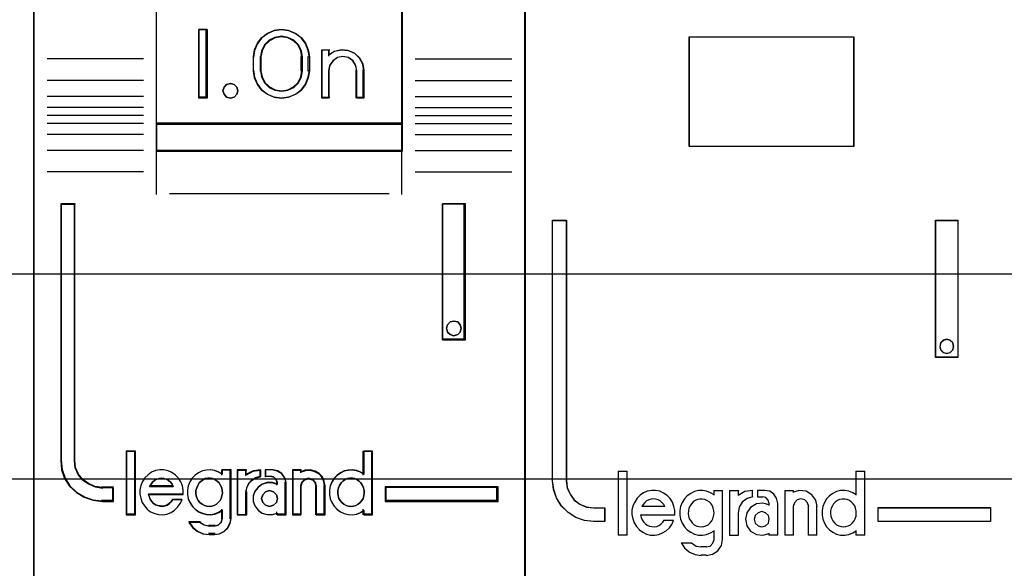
# Model space of a CAD drawing. Extents: x -631805 to -376315, y -40155 to 84873.
# Tile 114 of 256: x -613658 to -613298, y -31597 to -31396. Entities that reach past the tile are written whole.
import ezdxf

# ---------------------------------------------------------------- set-up
doc = ezdxf.new("R2010")
doc.units = 0
doc.header["$MEASUREMENT"] = 0
doc.layers.get('0').update_dxf_attribs({"color": 252})
doc.layers.add('30', color=7, linetype='Continuous')
doc.layers.add('45', color=8, linetype='Continuous')

# ---------------------------------------------------------------- blocks, each defined once
blk = doc.blocks.new('*U1038')
at = {"layer": '30', "color": 7}
blk.add_lwpolyline([(499.9802, -142.47767), (844.087401, -142.47767), (844.087401, -178.455247), (499.9802, -178.455247), (499.9802, -142.47767)], close=True, dxfattribs=at)
for points in [[(499.9802, -142.47767), (844.087401, -142.47767), (844.087401, -178.455247), (499.9802, -178.455247), (499.9802, -142.47767)], [(499.9802, -149.974543), (844.087401, -149.974543), (844.087401, -170.958374), (499.9802, -170.958374), (499.9802, -149.974543)]]:
    blk.add_lwpolyline(points, dxfattribs=at)
blk = doc.blocks.new('*U1042')
at = {"layer": '45', "color": 7}
blk.add_lwpolyline([(626.988712, -118.986054), (645.010459, -118.986054), (645.010459, -118.986054), (645.010459, -202.015715), (645.010459, -202.015715), (626.988712, -202.015715), (626.988712, -202.015715), (626.988712, -118.986054), (626.988712, -118.986054)], close=True, dxfattribs=at)
at = {"layer": '45', "color": 59}
blk.add_lwpolyline([(626.994014, -118.99135), (645.005157, -118.99135), (645.005157, -202.010419), (626.994014, -202.010419), (626.994014, -118.99135)], close=True, dxfattribs=at)
blk = doc.blocks.new('*U1043')
at = {"layer": '45', "color": 7}
for points in [[(662.995091, -119.158183), (645.005157, -119.158183), (645.005157, -200.929979), (662.995091, -200.929979), (662.995091, -119.158183)], [(662.976534, -119.179368), (645.026365, -119.179368), (645.026365, -200.908794), (662.976534, -200.908794), (662.976534, -119.179368)], [(649.493362, -165.482028), (658.506886, -165.482028), (658.506886, -161.006678), (649.493362, -161.006678), (649.493362, -165.482028)], [(651.35439, -162.020914), (651.35439, -164.528699), (651.060125, -164.528699), (651.060125, -162.020914), (651.35439, -162.020914)], [(655.05802, -162.767677), (655.097653, -163.018456), (655.097653, -163.531158), (655.05802, -163.781937), (654.950444, -164.027142), (654.797572, -164.238911), (654.588082, -164.389378), (654.338958, -164.489689), (654.07851, -164.528699), (653.8124, -164.489689), (653.563276, -164.389378), (653.359447, -164.238911), (653.200914, -164.027142), (653.093338, -163.781937), (653.053704, -163.531158), (653.053704, -163.018456), (653.093338, -162.767677), (653.200914, -162.522471), (653.359447, -162.310703), (653.563276, -162.160236), (653.8124, -162.059924), (654.07851, -162.020914), (654.338958, -162.059924), (654.588082, -162.160236), (654.797572, -162.310703), (654.950444, -162.522471), (655.05802, -162.767677)], [(654.843154, -163.530832), (654.843154, -163.016429), (654.803211, -162.792776), (654.700501, -162.580306), (654.52361, -162.412566), (654.312483, -162.30633), (654.078532, -162.267191), (653.838874, -162.30633), (653.627747, -162.412566), (653.450857, -162.580306), (653.348147, -162.792776), (653.308204, -163.016429), (653.308204, -163.530832), (653.348147, -163.754485), (653.450857, -163.966955), (653.627747, -164.134695), (653.838874, -164.24093), (654.078532, -164.274478), (654.312483, -164.24093), (654.52361, -164.134695), (654.700501, -163.966955), (654.803211, -163.754485), (654.843154, -163.530832)], [(656.01848, -162.815902), (656.26955, -162.759744), (656.509207, -162.782207), (656.743159, -162.883291), (656.925755, -163.057378), (657.05129, -163.276392), (657.091233, -163.523484), (657.091233, -164.528699), (656.828751, -164.528699), (656.828751, -163.523484), (656.788808, -163.321317), (656.686097, -163.158461), (656.520619, -163.046147), (656.315199, -163.006837), (656.12119, -163.046147), (655.961418, -163.158461), (655.841589, -163.321317), (655.807353, -163.523484), (655.807353, -164.528699), (655.556283, -164.528699), (655.556283, -162.759744), (655.807353, -162.759744), (655.807353, -162.950679), (656.01848, -162.815902)], [(652.439724, -164.124535), (652.475778, -164.255294), (652.439724, -164.386053), (652.34358, -164.487094), (652.211382, -164.528699), (652.067165, -164.487094), (651.97703, -164.386053), (651.934967, -164.255294), (651.97703, -164.124535), (652.067165, -164.023494), (652.211382, -163.993776), (652.34358, -164.023494), (652.439724, -164.124535)], [(658.506886, -165.439658), (649.493362, -165.439658), (649.493362, -166.467135), (658.506886, -166.467135), (658.506886, -165.439658)], [(647.934553, -179.268225), (647.934553, -178.778737), (647.531533, -178.778737), (647.259068, -178.740238), (647.020662, -178.63574), (646.810638, -178.487243), (646.646024, -178.283748), (646.538174, -178.041754), (646.509792, -177.77776), (646.509792, -168.394978), (646.004598, -168.394978), (646.004598, -177.77776), (646.038656, -178.113252), (646.146506, -178.432245), (646.328149, -178.712738), (646.577908, -178.943733), (646.867401, -179.119729), (647.185276, -179.229726), (647.531533, -179.268225), (647.934553, -179.268225)], [(659.959655, -168.394978), (659.959655, -173.360233), (660.800033, -173.360233), (660.800033, -168.394978), (659.959655, -168.394978)], [(660.615473, -172.809774), (660.651575, -172.939886), (660.615473, -173.081826), (660.519202, -173.170539), (660.380812, -173.211938), (660.248439, -173.170539), (660.152167, -173.081826), (660.116066, -172.939886), (660.152167, -172.809774), (660.248439, -172.709233), (660.380812, -172.679663), (660.519202, -172.709233), (660.615473, -172.809774)], [(648.719259, -179.742242), (648.719259, -177.448956), (648.411739, -177.448956), (648.411739, -179.742242), (648.719259, -179.742242)], [(661.995651, -178.738598), (657.867987, -178.738598), (657.867987, -179.268225), (661.995651, -179.268225), (661.995651, -178.738598)]]:
    blk.add_lwpolyline(points, close=True, dxfattribs=at)
at = {"layer": '45', "color": 139}
for points in [[(662.995091, -119.158183), (645.005157, -119.158183), (645.005157, -200.929979), (662.995091, -200.929979), (662.995091, -119.158183)], [(652.475778, -164.255294), (652.439724, -164.124535), (652.34358, -164.023494), (652.211382, -163.993776), (652.067165, -164.023494), (651.97703, -164.124535), (651.934967, -164.255294), (651.97703, -164.386053), (652.067165, -164.487094), (652.211382, -164.528699), (652.34358, -164.487094), (652.439724, -164.386053), (652.475778, -164.255294)], [(660.651575, -172.939886), (660.615473, -172.809774), (660.519202, -172.709233), (660.380812, -172.679663), (660.248439, -172.709233), (660.152167, -172.809774), (660.116066, -172.939886), (660.152167, -173.081826), (660.248439, -173.170539), (660.380812, -173.211938), (660.519202, -173.170539), (660.615473, -173.081826), (660.651575, -172.939886)], [(651.429455, -179.453595), (651.527906, -179.442183), (651.614775, -179.413653), (651.695853, -179.368006), (651.765348, -179.310947), (651.829052, -179.231064), (651.86959, -179.156887), (651.898547, -179.059886), (651.921712, -178.962885), (651.910129, -178.865884), (651.892755, -178.768883), (651.852217, -178.683294), (651.800095, -178.592), (651.7306, -178.529234), (651.655314, -178.477881), (651.568445, -178.437939), (651.475785, -178.420822), (651.388916, -178.420822), (651.290465, -178.437939), (651.215179, -178.477881), (651.134101, -178.529234), (651.064606, -178.592), (651.018276, -178.683294), (650.977737, -178.768883), (650.948781, -178.865884), (650.948781, -178.962885), (650.960364, -179.059886), (650.98932, -179.156887), (651.03565, -179.231064), (651.093562, -179.310947), (651.17464, -179.368006), (651.255718, -179.413653), (651.342586, -179.442183), (651.429455, -179.453595)], [(656.615372, -179.453595), (656.708126, -179.442183), (656.795083, -179.413653), (656.882041, -179.368006), (656.951606, -179.310947), (657.009578, -179.231064), (657.061752, -179.156887), (657.090738, -179.059886), (657.096535, -178.962885), (657.096535, -178.865884), (657.079144, -178.768883), (657.038564, -178.683294), (656.980592, -178.592), (656.911026, -178.529234), (656.841461, -178.477881), (656.754503, -178.437939), (656.667546, -178.420822), (656.568995, -178.420822), (656.482038, -178.437939), (656.39508, -178.477881), (656.31392, -178.529234), (656.255949, -178.592), (656.197977, -178.683294), (656.157397, -178.768883), (656.134209, -178.865884), (656.134209, -178.962885), (656.145803, -179.059886), (656.174789, -179.156887), (656.226963, -179.231064), (656.284935, -179.310947), (656.3545, -179.368006), (656.441457, -179.413653), (656.528415, -179.442183), (656.615372, -179.453595)], [(653.931197, -179.164948), (653.889538, -179.02357), (653.782415, -178.917536), (653.639583, -178.876301), (653.496752, -178.917536), (653.389628, -179.02357), (653.347969, -179.164948), (653.389628, -179.306326), (653.496752, -179.41236), (653.639583, -179.453595), (653.782415, -179.41236), (653.889538, -179.306326), (653.931197, -179.164948)]]:
    blk.add_lwpolyline(points, close=True, dxfattribs=at)
for points in [[(649.493362, -155.318482), (649.493362, -166.467135)], [(658.467121, -155.318482), (658.467121, -166.467135)], [(651.35439, -162.020914), (651.060125, -162.020914)], [(651.060125, -162.020914), (651.060125, -164.528699)], [(651.314624, -162.020914), (651.314624, -164.528699)], [(655.097653, -163.043095), (655.05802, -162.786122), (654.950444, -162.53486), (654.797572, -162.317861), (654.588082, -162.163677), (654.338958, -162.060888), (654.07851, -162.020914), (653.8124, -162.060888), (653.563276, -162.163677), (653.359447, -162.317861), (653.200914, -162.53486), (653.093338, -162.786122), (653.053704, -163.043095)], [(654.843154, -163.043095), (654.803211, -162.811482), (654.700501, -162.591449), (654.52361, -162.41774), (654.312483, -162.307723), (654.078532, -162.267191), (653.838874, -162.307723), (653.627747, -162.41774), (653.450857, -162.591449), (653.348147, -162.811482), (653.308204, -163.043095)], [(653.053704, -163.546241), (653.053704, -163.003373)], [(653.308204, -163.546241), (653.308204, -163.003373)], [(654.800737, -163.546241), (654.800737, -163.003373)], [(655.057888, -163.546241), (655.057888, -163.003373)], [(655.556283, -162.759744), (655.842595, -162.759744)], [(655.556283, -162.759744), (655.556283, -164.528699)], [(655.800178, -162.759744), (655.800178, -162.987484)], [(657.091233, -163.546241), (657.051067, -163.291786), (656.92483, -163.066247), (656.741214, -162.886972), (656.505955, -162.782877), (656.264958, -162.759744), (656.012485, -162.817575), (655.800178, -162.956369)], [(656.836733, -163.546241), (656.796198, -163.333814), (656.691963, -163.162693), (656.52403, -163.044678), (656.31556, -163.003373), (656.118673, -163.044678), (655.95653, -163.162693), (655.834923, -163.333814), (655.800178, -163.546241)], [(649.034733, -163.096058), (645.506203, -163.096058)], [(658.965516, -163.096058), (662.494046, -163.096058)], [(653.053704, -163.506519), (653.093338, -163.763492), (653.200914, -164.014754), (653.359447, -164.231753), (653.563276, -164.385937), (653.8124, -164.488726), (654.07851, -164.528699), (654.338958, -164.488726), (654.588082, -164.385937), (654.797572, -164.231753), (654.950444, -164.014754), (655.05802, -163.763492), (655.097653, -163.506519)], [(653.308204, -163.506519), (653.348147, -163.737484), (653.450857, -163.956901), (653.627747, -164.130125), (653.838874, -164.239834), (654.078532, -164.274478), (654.312483, -164.239834), (654.52361, -164.130125), (654.700501, -163.956901), (654.803211, -163.737484), (654.843154, -163.506519)], [(655.800178, -163.506519), (655.800178, -164.528699)], [(656.794317, -163.506519), (656.794317, -164.528699)], [(657.051467, -163.506519), (657.051467, -164.528699)], [(649.034733, -163.885202), (645.506203, -163.885202)], [(658.965516, -163.885202), (662.494046, -163.885202)], [(649.034733, -164.47044), (645.506203, -164.47044)], [(651.35439, -164.486329), (651.060125, -164.486329)], [(655.556283, -164.486329), (655.842595, -164.486329)], [(656.794317, -164.486329), (657.091233, -164.486329)], [(658.965516, -164.47044), (662.494046, -164.47044)], [(649.034733, -164.870309), (645.506203, -164.870309)], [(658.965516, -164.870309), (662.494046, -164.870309)], [(649.034733, -165.1669), (645.506203, -165.1669)], [(658.965516, -165.1669), (662.494046, -165.1669)], [(649.034733, -165.450251), (645.506203, -165.450251)], [(649.493362, -165.439658), (658.506886, -165.439658)], [(658.965516, -165.450251), (662.494046, -165.450251)], [(649.034733, -165.852767), (645.506203, -165.852767)], [(658.965516, -165.852767), (662.494046, -165.852767)], [(649.034733, -166.443302), (645.506203, -166.443302)], [(649.493362, -166.427413), (658.506886, -166.427413)], [(649.493362, -166.427413), (649.493362, -168.050721)], [(658.467121, -166.427413), (658.467121, -168.050721)], [(658.965516, -166.443302), (662.494046, -166.443302)], [(649.034733, -167.22715), (645.506203, -167.22715)], [(658.965516, -167.22715), (662.494046, -167.22715)], [(649.986455, -168.010998), (658.013794, -168.010998)], [(646.004598, -168.394978), (646.004598, -177.782621)], [(646.004598, -168.394978), (646.540107, -168.394978)], [(646.500342, -168.394978), (646.500342, -177.782621)], [(659.959655, -173.360233), (659.959655, -168.394978)], [(659.959655, -168.394978), (660.800033, -168.394978)], [(660.760268, -173.360233), (660.760268, -168.394978)], [(659.959655, -173.320511), (660.800033, -173.320511)], [(648.393182, -177.430419), (648.393182, -179.760779)], [(648.393182, -177.430419), (648.740468, -177.430419)], [(648.698051, -177.430419), (648.698051, -179.760779)], [(657.056769, -177.430419), (657.056769, -178.314896)], [(657.056769, -177.430419), (657.409357, -177.430419)], [(657.366941, -177.430419), (657.366941, -179.760779)], [(646.004598, -177.742899), (646.038835, -178.086238), (646.147251, -178.412692), (646.329848, -178.699746), (646.580917, -178.936143), (646.87193, -179.116255), (647.191474, -179.228826), (647.539548, -179.268225)], [(646.500342, -177.742899), (646.529209, -178.016675), (646.638903, -178.267637), (646.80633, -178.478673), (647.019945, -178.632673), (647.262426, -178.741042), (647.539548, -178.780968)], [(650.482199, -179.019915), (650.482199, -178.85715), (650.453733, -178.694384), (650.39111, -178.554069), (650.305714, -178.419367), (650.203239, -178.307115), (650.066606, -178.2117), (649.929973, -178.155574), (649.77626, -178.116286), (649.622548, -178.116286), (649.468835, -178.144349), (649.326509, -178.200475), (649.201262, -178.295889), (649.081708, -178.402529), (648.996312, -178.537231), (648.939381, -178.688771), (648.89953, -178.840312), (648.89953, -179.003077), (648.927995, -179.154618), (648.984926, -179.306158), (649.064628, -179.435248), (649.167103, -179.553112), (649.292351, -179.648527), (649.44037, -179.715878), (649.582696, -179.749553), (649.736409, -179.760779), (649.890121, -179.732716), (650.038141, -179.67659), (650.169081, -179.592401), (650.277249, -179.485761), (650.374031, -179.351059), (650.442347, -179.210744)], [(651.921712, -178.279052), (651.783952, -178.194862), (651.640453, -178.144349), (651.491214, -178.116286), (651.336235, -178.127511), (651.192736, -178.155574), (651.043497, -178.222925), (650.917217, -178.307115), (650.813898, -178.419367), (650.722058, -178.554069), (650.664659, -178.705609), (650.635959, -178.85715), (650.635959, -179.019915), (650.664659, -179.171455), (650.722058, -179.31177), (650.813898, -179.446473), (650.917217, -179.558725), (651.043497, -179.654139), (651.192736, -179.715878), (651.336235, -179.749553), (651.491214, -179.760779), (651.640453, -179.732716), (651.783952, -179.67659), (651.921712, -179.592401)], [(651.881946, -178.116286), (651.881946, -178.314896)], [(651.881946, -178.116286), (652.231883, -178.116286)], [(652.192117, -178.116286), (652.192117, -179.909074)], [(652.451919, -178.116286), (652.451919, -179.760779)], [(652.451919, -178.116286), (652.804507, -178.116286)], [(653.321459, -178.116286), (653.028135, -178.163525), (652.764741, -178.325489)], [(652.764741, -178.116286), (652.764741, -178.325489)], [(653.279042, -178.116286), (653.279042, -178.386396)], [(653.475219, -178.116286), (653.475219, -178.386396)], [(653.772135, -178.116286), (653.475219, -178.116286)], [(654.24402, -178.611487), (654.201665, -178.420566), (654.086704, -178.259477), (653.923338, -178.15805), (653.729719, -178.116286)], [(654.47466, -178.116286), (654.47466, -179.760779)], [(654.47466, -178.116286), (654.813993, -178.116286)], [(655.670277, -178.730654), (655.641185, -178.55512), (655.571363, -178.385438), (655.454992, -178.256713), (655.297893, -178.168946), (655.129156, -178.116286), (654.942964, -178.127988), (654.774227, -178.186499)], [(654.774227, -178.116286), (654.774227, -178.222211)], [(657.096535, -178.279052), (656.970389, -178.194862), (656.827041, -178.144349), (656.672225, -178.116286), (656.517409, -178.127511), (656.368328, -178.155574), (656.236448, -178.222925), (656.110301, -178.307115), (656.001357, -178.419367), (655.915348, -178.554069), (655.858009, -178.705609), (655.82934, -178.85715), (655.82934, -179.019915), (655.858009, -179.171455), (655.915348, -179.31177), (656.001357, -179.446473), (656.110301, -179.558725), (656.236448, -179.654139), (656.368328, -179.715878), (656.517409, -179.749553), (656.672225, -179.760779), (656.827041, -179.732716), (656.970389, -179.67659), (657.096535, -179.592401)], [(650.121658, -178.730654), (650.075113, -178.635807), (650.016933, -178.55993), (649.947116, -178.509345), (649.865664, -178.452437), (649.778393, -178.433468), (649.691122, -178.420822), (649.603852, -178.433468), (649.522399, -178.452437), (649.435128, -178.509345), (649.365312, -178.55993), (649.307131, -178.635807), (649.254769, -178.730654)], [(653.321459, -178.344026), (653.147859, -178.396963), (652.998203, -178.485192), (652.872493, -178.614594), (652.794672, -178.78517), (652.764741, -178.955745)], [(653.475219, -178.344026), (653.697906, -178.344026)], [(653.931197, -178.611487), (653.885688, -178.481018), (653.788168, -178.376643), (653.658141, -178.344026)], [(655.360106, -178.730654), (655.318258, -178.572576), (655.222604, -178.465083), (655.067166, -178.420822), (654.923686, -178.465083), (654.816075, -178.572576), (654.774227, -178.730654)], [(647.499783, -178.738598), (647.934553, -178.738598)], [(647.894787, -178.738598), (647.894787, -179.268225)], [(647.894787, -178.738598), (647.894787, -179.268225)], [(649.254769, -178.690932), (650.121658, -178.690932)], [(652.451919, -179.760779), (652.804507, -179.760779), (652.804507, -178.916023)], [(653.931197, -178.636529), (653.744788, -178.57971), (653.558378, -178.57971), (653.366143, -178.636529), (653.22051, -178.744486), (653.104004, -178.897898), (653.045751, -179.068355), (653.045751, -179.261541), (653.104004, -179.431998), (653.22051, -179.591092), (653.366143, -179.693367), (653.558378, -179.750186), (653.744788, -179.750186), (653.931197, -179.693367)], [(653.891432, -178.569117), (653.891432, -178.675043)], [(654.201603, -178.569117), (654.201603, -179.760779)], [(654.774227, -178.690932), (654.774227, -179.760779)], [(655.317689, -178.690932), (655.317689, -179.760779)], [(655.627861, -178.690932), (655.627861, -179.760779)], [(657.867987, -178.738598), (661.995651, -178.738598)], [(657.867987, -178.738598), (657.867987, -179.268225)], [(661.953234, -179.268225), (661.953234, -178.738598)], [(647.499783, -179.228503), (647.934553, -179.228503)], [(649.209701, -178.998115), (650.482199, -178.998115)], [(649.209701, -178.998115), (649.238794, -179.088013), (649.267886, -179.17791), (649.326071, -179.261814), (649.384256, -179.333732), (649.465716, -179.393663), (649.552993, -179.423629), (649.640271, -179.441608), (649.733367, -179.453595), (649.820645, -179.435615), (649.896285, -179.40565), (649.977744, -179.351711), (650.047566, -179.279793), (650.105752, -179.201882)], [(650.065986, -179.183485), (650.445084, -179.183485)], [(657.867987, -179.228503), (661.995651, -179.228503)], [(651.881946, -179.556872), (651.881946, -179.909074)], [(657.056769, -179.556872), (657.056769, -179.760779)], [(648.393182, -179.721057), (648.740468, -179.721057)], [(650.686329, -180.004407), (650.821409, -180.202124), (651.003474, -180.351909), (651.220777, -180.453763), (651.449827, -180.48372)], [(650.686329, -180.004407), (651.110494, -180.004407)], [(651.070729, -180.004407), (651.250956, -180.126332), (651.449827, -180.176536)], [(651.608889, -180.48372), (651.798754, -180.454464), (651.964886, -180.366697), (652.107284, -180.237973), (652.196283, -180.056588), (652.231883, -179.869352)], [(651.608889, -180.176536), (651.755724, -180.132653), (651.877023, -180.026079), (651.921712, -179.869352)], [(653.891432, -179.654853), (653.891432, -179.760779)], [(653.891432, -179.721057), (654.24402, -179.721057)], [(654.47466, -179.721057), (654.813993, -179.721057)], [(655.317689, -179.721057), (655.670277, -179.721057)], [(657.056769, -179.721057), (657.409357, -179.721057)], [(651.40741, -180.136814), (651.648655, -180.136814)], [(651.648655, -180.443998), (651.40741, -180.443998)]]:
    blk.add_lwpolyline(points, dxfattribs=at)
at = {"layer": '45', "color": 59}
for points in [[(649.493362, -165.482028), (658.506886, -165.482028), (658.506886, -161.006678), (649.493362, -161.006678), (649.493362, -165.482028)], [(651.35439, -162.020914), (651.35439, -164.528699), (651.060125, -164.528699), (651.060125, -162.020914), (651.35439, -162.020914)], [(655.05802, -162.767677), (655.097653, -163.018456), (655.097653, -163.531158), (655.05802, -163.781937), (654.950444, -164.027142), (654.797572, -164.238911), (654.588082, -164.389378), (654.338958, -164.489689), (654.07851, -164.528699), (653.8124, -164.489689), (653.563276, -164.389378), (653.359447, -164.238911), (653.200914, -164.027142), (653.093338, -163.781937), (653.053704, -163.531158), (653.053704, -163.018456), (653.093338, -162.767677), (653.200914, -162.522471), (653.359447, -162.310703), (653.563276, -162.160236), (653.8124, -162.059924), (654.07851, -162.020914), (654.338958, -162.059924), (654.588082, -162.160236), (654.797572, -162.310703), (654.950444, -162.522471), (655.05802, -162.767677)], [(654.843154, -163.530832), (654.843154, -163.016429), (654.803211, -162.792776), (654.700501, -162.580306), (654.52361, -162.412566), (654.312483, -162.30633), (654.078532, -162.267191), (653.838874, -162.30633), (653.627747, -162.412566), (653.450857, -162.580306), (653.348147, -162.792776), (653.308204, -163.016429), (653.308204, -163.530832), (653.348147, -163.754485), (653.450857, -163.966955), (653.627747, -164.134695), (653.838874, -164.24093), (654.078532, -164.274478), (654.312483, -164.24093), (654.52361, -164.134695), (654.700501, -163.966955), (654.803211, -163.754485), (654.843154, -163.530832)], [(654.824597, -163.52603), (654.824597, -163.021128), (654.78562, -162.801606), (654.685393, -162.593059), (654.51278, -162.428418), (654.306758, -162.324145), (654.078463, -162.285728), (653.8446, -162.324145), (653.638578, -162.428418), (653.465965, -162.593059), (653.365738, -162.801606), (653.326761, -163.021128), (653.326761, -163.52603), (653.365738, -163.745552), (653.465965, -163.954098), (653.638578, -164.11874), (653.8446, -164.223013), (654.078463, -164.255941), (654.306758, -164.223013), (654.51278, -164.11874), (654.685393, -163.954098), (654.78562, -163.745552), (654.824597, -163.52603)], [(656.01848, -162.815902), (656.26955, -162.759744), (656.509207, -162.782207), (656.743159, -162.883291), (656.925755, -163.057378), (657.05129, -163.276392), (657.091233, -163.523484), (657.091233, -164.528699), (656.828751, -164.528699), (656.828751, -163.523484), (656.788808, -163.321317), (656.686097, -163.158461), (656.520619, -163.046147), (656.315199, -163.006837), (656.12119, -163.046147), (655.961418, -163.158461), (655.841589, -163.321317), (655.807353, -163.523484), (655.807353, -164.528699), (655.556283, -164.528699), (655.556283, -162.759744), (655.807353, -162.759744), (655.807353, -162.950679), (656.01848, -162.815902)], [(652.439724, -164.124535), (652.475778, -164.255294), (652.439724, -164.386053), (652.34358, -164.487094), (652.211382, -164.528699), (652.067165, -164.487094), (651.97703, -164.386053), (651.934967, -164.255294), (651.97703, -164.124535), (652.067165, -164.023494), (652.211382, -163.993776), (652.34358, -164.023494), (652.439724, -164.124535)], [(658.506886, -165.439658), (649.493362, -165.439658), (649.493362, -166.467135), (658.506886, -166.467135), (658.506886, -165.439658)], [(658.488329, -165.460843), (649.511919, -165.460843), (649.511919, -166.448598), (658.488329, -166.448598), (658.488329, -165.460843)], [(659.959655, -168.394978), (659.959655, -173.360233), (660.800033, -173.360233), (660.800033, -168.394978), (659.959655, -168.394978)], [(660.615473, -172.809774), (660.651575, -172.939886), (660.615473, -173.081826), (660.519202, -173.170539), (660.380812, -173.211938), (660.248439, -173.170539), (660.152167, -173.081826), (660.116066, -172.939886), (660.152167, -172.809774), (660.248439, -172.709233), (660.380812, -172.679663), (660.519202, -172.709233), (660.615473, -172.809774)], [(648.740468, -179.760779), (648.740468, -177.430419), (648.393182, -177.430419), (648.393182, -179.760779), (648.740468, -179.760779)], [(655.82934, -178.8632), (655.82934, -179.024875), (655.85786, -179.175401), (655.9149, -179.314777), (656.000461, -179.448577), (656.108837, -179.560078), (656.234326, -179.654853), (656.365519, -179.716178), (656.513824, -179.749629), (656.667833, -179.760779), (656.821842, -179.732903), (656.964443, -179.677153), (657.089931, -179.593528), (657.089931, -179.760779), (657.409357, -179.760779), (657.409357, -177.430419), (657.089931, -177.430419), (657.089931, -178.288972), (656.964443, -178.205347), (656.821842, -178.155172), (656.667833, -178.127297), (656.513824, -178.138447), (656.365519, -178.166322), (656.234326, -178.233222), (656.108837, -178.316848), (656.000461, -178.428348), (655.9149, -178.562149), (655.85786, -178.712674), (655.82934, -178.8632)], [(648.89953, -179.003077), (648.927995, -179.154618), (648.984926, -179.306158), (649.064628, -179.435248), (649.167103, -179.553112), (649.292351, -179.648527), (649.44037, -179.715878), (649.582696, -179.749553), (649.736409, -179.760779), (649.890121, -179.732716), (650.038141, -179.67659), (650.169081, -179.592401), (650.277249, -179.485761), (650.374031, -179.351059), (650.442347, -179.210744), (650.095071, -179.210744), (650.038141, -179.283707), (649.969824, -179.351059), (649.890121, -179.401572), (649.816111, -179.429635), (649.730716, -179.446473), (649.639627, -179.435248), (649.554231, -179.41841), (649.468835, -179.390347), (649.389132, -179.334221), (649.332202, -179.26687), (649.275271, -179.188293), (649.246806, -179.104104), (649.218341, -179.019915), (650.482199, -179.019915), (650.482199, -178.85715), (650.453733, -178.694384), (650.39111, -178.554069), (650.305714, -178.419367), (650.203239, -178.307115), (650.066606, -178.2117), (649.929973, -178.155574), (649.77626, -178.116286), (649.622548, -178.116286), (649.468835, -178.144349), (649.326509, -178.200475), (649.201262, -178.295889), (649.081708, -178.402529), (648.996312, -178.537231), (648.939381, -178.688771), (648.89953, -178.840312), (648.89953, -179.003077)], [(650.721455, -178.55078), (650.664457, -178.701181), (650.635959, -178.851583), (650.635959, -179.013126), (650.664457, -179.163527), (650.721455, -179.302788), (650.81265, -179.436478), (650.915246, -179.547887), (651.04064, -179.642584), (651.188833, -179.703859), (651.331326, -179.737282), (651.485218, -179.748423), (651.633411, -179.720571), (651.775905, -179.664866), (651.912698, -179.58131), (651.912698, -179.898824), (651.8728, -180.038085), (651.764505, -180.132783), (651.633411, -180.171776), (651.428221, -180.171776), (651.24583, -180.132783), (651.080538, -180.038085), (650.687256, -180.038085), (650.81835, -180.221909), (650.995042, -180.36117), (651.205932, -180.455868), (651.428221, -180.48372), (651.633411, -180.48372), (651.815803, -180.455868), (651.975395, -180.372311), (652.112189, -180.249762), (652.197684, -180.077078), (652.231883, -179.898824), (652.231883, -178.116286), (651.912698, -178.116286), (651.912698, -178.277829), (651.775905, -178.194272), (651.633411, -178.144138), (651.485218, -178.116286), (651.331326, -178.127427), (651.188833, -178.155279), (651.04064, -178.222124), (650.915246, -178.305681), (650.81265, -178.417089), (650.721455, -178.55078)], [(652.451919, -178.116286), (652.451919, -179.760779), (652.778726, -179.760779), (652.778726, -178.935726), (652.807905, -178.772961), (652.883771, -178.610195), (653.006324, -178.486718), (653.15222, -178.402529), (653.321459, -178.352015), (653.321459, -178.116286), (653.035503, -178.155574), (652.778726, -178.290277), (652.778726, -178.116286), (652.451919, -178.116286)], [(652.473127, -178.134823), (652.473127, -179.742242), (652.784989, -179.742242), (652.784989, -178.935789), (652.812834, -178.776693), (652.88523, -178.617597), (653.002178, -178.496904), (653.141402, -178.414613), (653.302902, -178.365238), (653.302902, -178.134823), (653.030023, -178.173225), (652.784989, -178.304891), (652.784989, -178.134823), (652.473127, -178.134823)], [(653.10336, -178.907663), (653.045751, -179.076041), (653.045751, -179.26687), (653.10336, -179.435248), (653.218578, -179.592401), (653.362601, -179.693427), (653.552711, -179.749553), (653.73706, -179.749553), (653.921409, -179.693427), (653.921409, -179.760779), (654.24402, -179.760779), (654.24402, -178.582132), (654.203693, -178.402529), (654.094236, -178.250988), (653.938692, -178.155574), (653.754343, -178.116286), (653.489341, -178.116286), (653.489341, -178.352015), (653.679451, -178.352015), (653.794669, -178.380078), (653.881083, -178.46988), (653.921409, -178.582132), (653.921409, -178.649483), (653.73706, -178.593357), (653.552711, -178.593357), (653.362601, -178.649483), (653.218578, -178.756123), (653.10336, -178.907663)], [(654.47466, -178.116286), (654.47466, -179.760779), (654.785061, -179.760779), (654.785061, -178.705609), (654.825298, -178.565294), (654.928765, -178.46988), (655.06672, -178.430592), (655.216173, -178.46988), (655.308143, -178.565294), (655.34838, -178.705609), (655.34838, -179.760779), (655.670277, -179.760779), (655.670277, -178.705609), (655.641537, -178.537231), (655.572559, -178.374466), (655.457595, -178.250988), (655.302395, -178.166799), (655.135698, -178.116286), (654.951757, -178.127511), (654.785061, -178.183637), (654.785061, -178.116286), (654.47466, -178.116286)], [(654.493217, -178.134823), (654.493217, -179.742242), (654.793982, -179.742242), (654.793982, -178.71086), (654.83297, -178.573709), (654.933225, -178.480445), (655.066899, -178.442043), (655.211712, -178.480445), (655.300827, -178.573709), (655.339815, -178.71086), (655.339815, -179.742242), (655.65172, -179.742242), (655.65172, -178.71086), (655.623871, -178.546278), (655.557035, -178.387182), (655.44564, -178.266489), (655.295258, -178.184198), (655.133736, -178.134823), (654.955504, -178.145795), (654.793982, -178.200656), (654.793982, -178.134823), (654.493217, -178.134823)], [(650.075113, -178.635807), (650.121658, -178.730654), (649.254769, -178.730654), (649.307131, -178.635807), (649.365312, -178.55993), (649.435128, -178.509345), (649.522399, -178.452437), (649.603852, -178.433468), (649.691122, -178.420822), (649.778393, -178.433468), (649.865664, -178.452437), (649.947116, -178.509345), (650.016933, -178.55993), (650.075113, -178.635807)], [(650.121658, -178.730654), (649.254769, -178.730654), (649.307131, -178.635807), (649.365312, -178.55993), (649.435128, -178.509345), (649.522399, -178.452437), (649.603852, -178.433468), (649.691122, -178.420822), (649.778393, -178.433468), (649.865664, -178.452437), (649.947116, -178.509345), (650.016933, -178.55993), (650.075113, -178.635807), (650.121658, -178.730654)], [(651.829052, -179.231064), (651.765348, -179.310947), (651.695853, -179.368006), (651.614775, -179.413653), (651.527906, -179.442183), (651.429455, -179.453595), (651.342586, -179.442183), (651.255718, -179.413653), (651.17464, -179.368006), (651.093562, -179.310947), (651.03565, -179.231064), (650.98932, -179.156887), (650.960364, -179.059886), (650.948781, -178.962885), (650.948781, -178.865884), (650.977737, -178.768883), (651.018276, -178.683294), (651.064606, -178.592), (651.134101, -178.529234), (651.215179, -178.477881), (651.290465, -178.437939), (651.388916, -178.420822), (651.475785, -178.420822), (651.568445, -178.437939), (651.655314, -178.477881), (651.7306, -178.529234), (651.800095, -178.592), (651.852217, -178.683294), (651.892755, -178.768883), (651.910129, -178.865884), (651.921712, -178.962885), (651.898547, -179.059886), (651.86959, -179.156887), (651.829052, -179.231064)], [(651.018276, -178.683294), (651.064606, -178.592), (651.134101, -178.529234), (651.215179, -178.477881), (651.290465, -178.437939), (651.388916, -178.420822), (651.475785, -178.420822), (651.568445, -178.437939), (651.655314, -178.477881), (651.7306, -178.529234), (651.800095, -178.592), (651.852217, -178.683294), (651.892755, -178.768883), (651.910129, -178.865884), (651.921712, -178.962885), (651.898547, -179.059886), (651.86959, -179.156887), (651.829052, -179.231064), (651.765348, -179.310947), (651.695853, -179.368006), (651.614775, -179.413653), (651.527906, -179.442183), (651.429455, -179.453595), (651.342586, -179.442183), (651.255718, -179.413653), (651.17464, -179.368006), (651.093562, -179.310947), (651.03565, -179.231064), (650.98932, -179.156887), (650.960364, -179.059886), (650.948781, -178.962885), (650.948781, -178.865884), (650.977737, -178.768883), (651.018276, -178.683294)], [(656.754503, -178.437939), (656.841461, -178.477881), (656.911026, -178.529234), (656.980592, -178.592), (657.038564, -178.683294), (657.079144, -178.768883), (657.096535, -178.865884), (657.096535, -178.962885), (657.090738, -179.059886), (657.061752, -179.156887), (657.009578, -179.231064), (656.951606, -179.310947), (656.882041, -179.368006), (656.795083, -179.413653), (656.708126, -179.442183), (656.615372, -179.453595), (656.528415, -179.442183), (656.441457, -179.413653), (656.3545, -179.368006), (656.284935, -179.310947), (656.226963, -179.231064), (656.174789, -179.156887), (656.145803, -179.059886), (656.134209, -178.962885), (656.134209, -178.865884), (656.157397, -178.768883), (656.197977, -178.683294), (656.255949, -178.592), (656.31392, -178.529234), (656.39508, -178.477881), (656.482038, -178.437939), (656.568995, -178.420822), (656.667546, -178.420822), (656.754503, -178.437939)], [(656.157397, -178.768883), (656.197977, -178.683294), (656.255949, -178.592), (656.31392, -178.529234), (656.39508, -178.477881), (656.482038, -178.437939), (656.568995, -178.420822), (656.667546, -178.420822), (656.754503, -178.437939), (656.841461, -178.477881), (656.911026, -178.529234), (656.980592, -178.592), (657.038564, -178.683294), (657.079144, -178.768883), (657.096535, -178.865884), (657.096535, -178.962885), (657.090738, -179.059886), (657.061752, -179.156887), (657.009578, -179.231064), (656.951606, -179.310947), (656.882041, -179.368006), (656.795083, -179.413653), (656.708126, -179.442183), (656.615372, -179.453595), (656.528415, -179.442183), (656.441457, -179.413653), (656.3545, -179.368006), (656.284935, -179.310947), (656.226963, -179.231064), (656.174789, -179.156887), (656.145803, -179.059886), (656.134209, -178.962885), (656.134209, -178.865884), (656.157397, -178.768883)], [(653.889538, -179.02357), (653.931197, -179.164948), (653.889538, -179.306326), (653.782415, -179.41236), (653.639583, -179.453595), (653.496752, -179.41236), (653.389628, -179.306326), (653.347969, -179.164948), (653.389628, -179.02357), (653.496752, -178.917536), (653.639583, -178.876301), (653.782415, -178.917536), (653.889538, -179.02357)], [(653.347969, -179.164948), (653.389628, -179.02357), (653.496752, -178.917536), (653.639583, -178.876301), (653.782415, -178.917536), (653.889538, -179.02357), (653.931197, -179.164948), (653.889538, -179.306326), (653.782415, -179.41236), (653.639583, -179.453595), (653.496752, -179.41236), (653.389628, -179.306326), (653.347969, -179.164948)], [(661.974442, -178.759783), (657.886544, -178.759783), (657.886544, -179.249688), (661.974442, -179.249688), (661.974442, -178.759783)]]:
    blk.add_lwpolyline(points, close=True, dxfattribs=at)
at = {"layer": '45', "color": 1}
for points in [[(647.934553, -179.268225), (647.934553, -178.778737), (647.531533, -178.778737), (647.259068, -178.740238), (647.020662, -178.63574), (646.810638, -178.487243), (646.646024, -178.283748), (646.538174, -178.041754), (646.509792, -177.77776), (646.509792, -168.394978), (646.004598, -168.394978), (646.004598, -177.77776), (646.038656, -178.113252), (646.146506, -178.432245), (646.328149, -178.712738), (646.577908, -178.943733), (646.867401, -179.119729), (647.185276, -179.229726), (647.531533, -179.268225), (647.934553, -179.268225)], [(647.915995, -179.249688), (647.915995, -178.761869), (647.521279, -178.761869), (647.254429, -178.723501), (647.020935, -178.61936), (646.815238, -178.471369), (646.654016, -178.268568), (646.548388, -178.027399), (646.520591, -177.764305), (646.520591, -168.413515), (646.025806, -168.413515), (646.025806, -177.764305), (646.059162, -178.098653), (646.164791, -178.416558), (646.342691, -178.696095), (646.587304, -178.926302), (646.870832, -179.101698), (647.182157, -179.21132), (647.521279, -179.249688), (647.915995, -179.249688)], [(661.995651, -178.738598), (657.867987, -178.738598), (657.867987, -179.268225), (661.995651, -179.268225), (661.995651, -178.738598)]]:
    blk.add_lwpolyline(points, close=True, dxfattribs=at)
blk = doc.blocks.new('*U1044')
at = {"layer": '45', "color": 7}
for points in [[(662.989789, -118.986054), (681.011536, -118.986054), (681.011536, -118.986054), (681.011536, -202.015715), (681.011536, -202.015715), (662.989789, -202.015715), (662.989789, -202.015715), (662.989789, -118.986054), (662.989789, -118.986054)], [(668.986434, -162.28308), (675.001636, -162.28308), (675.001636, -166.300303), (668.986434, -166.300303), (668.986434, -162.28308)], [(668.991736, -162.288376), (674.996334, -162.288376), (674.996334, -166.295006), (668.991736, -166.295006), (668.991736, -162.288376)], [(663.98923, -168.996105), (664.492911, -168.996105), (664.492911, -178.507793), (664.522195, -178.765023), (664.627616, -179.004715), (664.779892, -179.215177), (664.990735, -179.367177), (665.230862, -179.472407), (665.488559, -179.501638), (665.892674, -179.501638), (665.892674, -180.004407), (665.488559, -180.004407), (665.16058, -179.963484), (664.838459, -179.858253), (664.557335, -179.671177), (664.311352, -179.425638), (664.135649, -179.139177), (664.030227, -178.835177), (663.98923, -178.507793), (663.98923, -168.996105)], [(677.994657, -168.990809), (678.805874, -168.990809), (678.805874, -168.990809), (678.805874, -174.006379), (678.805874, -174.006379), (677.994657, -174.006379), (677.994657, -174.006379), (677.994657, -168.990809), (677.994657, -168.990809)], [(678.00261, -168.996105), (678.800572, -168.996105), (678.800572, -174.001082), (678.00261, -174.001082), (678.00261, -168.996105)], [(678.652114, -173.602538), (678.622796, -173.473149), (678.523117, -173.384929), (678.405848, -173.349641), (678.276852, -173.384929), (678.183036, -173.473149), (678.153719, -173.602538), (678.183036, -173.726046), (678.276852, -173.820147), (678.405848, -173.855435), (678.523117, -173.820147), (678.622796, -173.726046), (678.652114, -173.602538)], [(669.420887, -180.203017), (669.515858, -180.191162), (669.593021, -180.161525), (669.67612, -180.120032), (669.747348, -180.054829), (669.806705, -179.983699), (669.848254, -179.900714), (669.877933, -179.811801), (669.89574, -179.711034), (669.889804, -179.616193), (669.866061, -179.521353), (669.830448, -179.43244), (669.782962, -179.355383), (669.71767, -179.29018), (669.634571, -179.230905), (669.551472, -179.19534), (669.462437, -179.183485), (669.373402, -179.183485), (669.290303, -179.19534), (669.201268, -179.230905), (669.13004, -179.29018), (669.064748, -179.355383), (669.017263, -179.43244), (668.975713, -179.521353), (668.957906, -179.616193), (668.951971, -179.711034), (668.963842, -179.811801), (668.987585, -179.900714), (669.041005, -179.983699), (669.094426, -180.054829), (669.17159, -180.120032), (669.242818, -180.161525), (669.331853, -180.191162), (669.420887, -180.203017)], [(674.627135, -180.203017), (674.715979, -180.191162), (674.798899, -180.161525), (674.881819, -180.120032), (674.952894, -180.054829), (675.012123, -179.983699), (675.04766, -179.900714), (675.083198, -179.811801), (675.08912, -179.711034), (675.08912, -179.616193), (675.065429, -179.521353), (675.035814, -179.43244), (674.976586, -179.355383), (674.911434, -179.29018), (674.840359, -179.230905), (674.757439, -179.19534), (674.668596, -179.183485), (674.579752, -179.183485), (674.484986, -179.19534), (674.407989, -179.230905), (674.330991, -179.29018), (674.265839, -179.355383), (674.218456, -179.43244), (674.176996, -179.521353), (674.153304, -179.616193), (674.153304, -179.711034), (674.159227, -179.811801), (674.194765, -179.900714), (674.236225, -179.983699), (674.301377, -180.054829), (674.366528, -180.120032), (674.449449, -180.161525), (674.538292, -180.191162), (674.627135, -180.203017)], [(671.907876, -179.920991), (671.877908, -179.782978), (671.770023, -179.680968), (671.638162, -179.638964), (671.500308, -179.680968), (671.392423, -179.782978), (671.356461, -179.920991), (671.392423, -180.059004), (671.500308, -180.161013), (671.638162, -180.203017), (671.770023, -180.161013), (671.877908, -180.059004), (671.907876, -179.920991)]]:
    blk.add_lwpolyline(points, close=True, dxfattribs=at)
at = {"layer": '45', "color": 59}
blk.add_lwpolyline([(662.995091, -118.99135), (681.006234, -118.99135), (681.006234, -202.010419), (662.995091, -202.010419), (662.995091, -118.99135)], close=True, dxfattribs=at)
at = {"layer": '45', "color": 1}
for points in [[(663.983928, -168.990809), (664.490415, -168.990809), (664.490415, -168.990809), (664.490415, -178.511649), (664.490415, -178.511649), (664.519862, -178.769127), (664.62587, -179.00905), (664.778994, -179.219714), (664.991012, -179.37186), (665.232477, -179.477192), (665.491609, -179.506451), (665.491609, -179.506451), (665.897977, -179.506451), (665.897977, -179.506451), (665.897977, -180.009703), (665.897977, -180.009703), (665.491609, -180.009703), (665.491609, -180.009703), (665.161804, -179.968741), (664.837888, -179.863409), (664.555198, -179.676152), (664.307844, -179.430378), (664.131163, -179.143641), (664.025154, -178.839348), (663.983928, -178.511649), (663.983928, -178.511649), (663.983928, -168.990809), (663.983928, -168.990809)], [(675.889733, -179.493317), (680.004142, -179.493317), (680.004142, -179.493317), (680.004142, -180.009703), (680.004142, -180.009703), (675.889733, -180.009703), (675.889733, -180.009703), (675.889733, -179.493317), (675.889733, -179.493317)], [(675.895036, -179.498613), (679.99884, -179.498613), (679.99884, -180.004407), (675.895036, -180.004407), (675.895036, -179.498613)]]:
    blk.add_lwpolyline(points, close=True, dxfattribs=at)
at = {"layer": '45', "color": 255}
blk.add_lwpolyline([(678.657416, -173.602538), (678.627475, -173.470439), (678.525675, -173.380372), (678.40591, -173.344345), (678.274169, -173.380372), (678.178358, -173.470439), (678.148417, -173.602538), (678.178358, -173.728632), (678.274169, -173.824704), (678.40591, -173.860731), (678.525675, -173.824704), (678.627475, -173.728632), (678.657416, -173.602538)], close=True, dxfattribs=at)
at = {"layer": '45', "color": 7}
for points in [[(666.388418, -178.166601), (666.388418, -180.504905)], [(666.388418, -178.166601), (666.711845, -178.166601)], [(666.69859, -178.166601), (666.69859, -180.504905)], [(675.075865, -178.166601), (675.075865, -179.037837)], [(675.075865, -178.166601), (675.407245, -178.166601)], [(675.391339, -178.166601), (675.391339, -180.504905)], [(668.456227, -179.769047), (668.456227, -179.604215), (668.420813, -179.451156), (668.367692, -179.298098), (668.28506, -179.168587), (668.178818, -179.056736), (668.048968, -178.962547), (667.913215, -178.897791), (667.753852, -178.868357), (667.612197, -178.868357), (667.452834, -178.897791), (667.317081, -178.95666), (667.187231, -179.044963), (667.080989, -179.150926), (666.992454, -179.292211), (666.927529, -179.433496), (666.892115, -179.592441), (666.892115, -179.751386), (666.921627, -179.904445), (666.974748, -180.051616), (667.05738, -180.187014), (667.163621, -180.304751), (667.28757, -180.398941), (667.423323, -180.463697), (667.570881, -180.499018), (667.724341, -180.504905), (667.871898, -180.481357), (668.013554, -180.422489), (668.143405, -180.34596), (668.261451, -180.239996), (668.349985, -180.110485), (668.414911, -179.963313)], [(669.89574, -179.027302), (669.765614, -178.950773), (669.617744, -178.891904), (669.475788, -178.868357), (669.327918, -178.874244), (669.180047, -178.909565), (669.044007, -178.97432), (668.913881, -179.062623), (668.813329, -179.174474), (668.724607, -179.303985), (668.665459, -179.451156), (668.641799, -179.604215), (668.641799, -179.769047), (668.665459, -179.922105), (668.724607, -180.069277), (668.813329, -180.198788), (668.913881, -180.310638), (669.044007, -180.398941), (669.180047, -180.463697), (669.327918, -180.499018), (669.475788, -180.504905), (669.617744, -180.481357), (669.765614, -180.422489), (669.89574, -180.34596)], [(669.882485, -178.868357), (669.882485, -179.037837)], [(669.882485, -178.868357), (670.205911, -178.868357)], [(670.192656, -178.868357), (670.192656, -180.669089)], [(670.46041, -178.868357), (670.46041, -180.504905)], [(670.46041, -178.868357), (670.789139, -178.868357)], [(671.306091, -178.868357), (671.022912, -178.912227), (670.775884, -179.056374)], [(670.775884, -178.868357), (670.775884, -179.056374)], [(671.290185, -178.868357), (671.290185, -179.114633)], [(671.483711, -178.868357), (671.483711, -179.114633)], [(671.754116, -178.868357), (671.483711, -178.868357)], [(672.22335, -179.347669), (672.181132, -179.155944), (672.084634, -179.006159), (671.927826, -178.898314), (671.740861, -178.868357)], [(672.485802, -178.868357), (672.485802, -180.504905)], [(672.485802, -178.868357), (672.801276, -178.868357)], [(673.657561, -179.458891), (673.609915, -179.220291), (673.472932, -179.023447), (673.264481, -178.898182), (673.020295, -178.868357), (672.788021, -178.933972)], [(672.788021, -178.868357), (672.788021, -178.945153)], [(675.08912, -179.027302), (674.97096, -178.950773), (674.823259, -178.891904), (674.675559, -178.868357), (674.52195, -178.874244), (674.374249, -178.909565), (674.238365, -178.97432), (674.114296, -179.062623), (674.007952, -179.174474), (673.92524, -179.303985), (673.872067, -179.451156), (673.848435, -179.604215), (673.848435, -179.769047), (673.872067, -179.922105), (673.92524, -180.069277), (674.007952, -180.198788), (674.114296, -180.310638), (674.238365, -180.398941), (674.374249, -180.463697), (674.52195, -180.499018), (674.675559, -180.504905), (674.823259, -180.481357), (674.97096, -180.422489), (675.08912, -180.34596)], [(668.093035, -179.458891), (668.051446, -179.38587), (667.986091, -179.306764), (667.920736, -179.251998), (667.84944, -179.209403), (667.754379, -179.185063), (667.677142, -179.172892), (667.593963, -179.185063), (667.504843, -179.209403), (667.427606, -179.251998), (667.362251, -179.306764), (667.296897, -179.38587), (667.255307, -179.458891)], [(671.306091, -179.101393), (671.101238, -179.167302), (670.926511, -179.29912), (670.812034, -179.478872), (670.775884, -179.694575)], [(671.483711, -179.101393), (671.679887, -179.101393)], [(671.907876, -179.347669), (671.876948, -179.218374), (671.790347, -179.132177), (671.666632, -179.101393)], [(673.352691, -179.458891), (673.310641, -179.318934), (673.214527, -179.215488), (673.070356, -179.172892), (672.932192, -179.215488), (672.830071, -179.318934), (672.788021, -179.458891)], [(667.255307, -179.44565), (668.093035, -179.44565)], [(671.907876, -179.399455), (671.682081, -179.334429), (671.444402, -179.363986), (671.230491, -179.488128), (671.093825, -179.683207), (671.04629, -179.919667), (671.093825, -180.156127), (671.230491, -180.351206), (671.444402, -180.475347), (671.682081, -180.504905), (671.907876, -180.439878)], [(671.894621, -179.334429), (671.894621, -179.413873)], [(672.210095, -179.334429), (672.210095, -180.504905)], [(672.788021, -179.44565), (672.788021, -180.504905)], [(673.339436, -179.44565), (673.339436, -180.504905)], [(673.644305, -179.44565), (673.644305, -180.504905)], [(667.207589, -179.760779), (668.456227, -179.760779)], [(667.207589, -179.760779), (667.225401, -179.85165), (667.266965, -179.942521), (667.314465, -180.015217), (667.379779, -180.081856), (667.45103, -180.136379), (667.534156, -180.178785), (667.617283, -180.190901), (667.706347, -180.203017), (667.795411, -180.184843), (667.878537, -180.154553), (667.949788, -180.10003), (668.015102, -180.033392), (668.074478, -179.960695)], [(668.061222, -179.954093), (668.41381, -179.954093)], [(670.46041, -180.504905), (670.789139, -180.504905), (670.789139, -179.681335)], [(669.882485, -180.335424), (669.882485, -180.669089)], [(675.075865, -180.335424), (675.075865, -180.504905)], [(666.388418, -180.491664), (666.711845, -180.491664)], [(669.606777, -181.249031), (669.840439, -181.201097), (670.032162, -181.075271), (670.163972, -180.877543), (670.205911, -180.655849)], [(669.606777, -180.931255), (669.754332, -180.900654), (669.852703, -180.790492), (669.89574, -180.655849)], [(671.894621, -180.428109), (671.894621, -180.504905)], [(671.894621, -180.491664), (672.22335, -180.491664)], [(672.485802, -180.491664), (672.801276, -180.491664)], [(673.339436, -180.491664), (673.657561, -180.491664)], [(675.075865, -180.491664), (675.407245, -180.491664)], [(668.686867, -180.785607), (668.812128, -180.972181), (668.991073, -181.122643), (669.199843, -181.21292), (669.426506, -181.249031)], [(668.686867, -180.785607), (669.081871, -180.785607)], [(669.068616, -180.785607), (669.238462, -180.899592), (669.426506, -180.931255)], [(669.413251, -180.918014), (669.620032, -180.918014)], [(669.620032, -181.23579), (669.413251, -181.23579)]]:
    blk.add_lwpolyline(points, dxfattribs=at)

msp = doc.modelspace()

# ---------------------------------------------------------------- block references
at = {"xscale": 10, "yscale": 10, "zscale": 10}
for name in ['*U1038', '*U1042', '*U1044', '*U1043']:
    msp.add_blockref(name, (-620103.09, -29779.66), dxfattribs=at)

doc.saveas('drawing.dxf')
